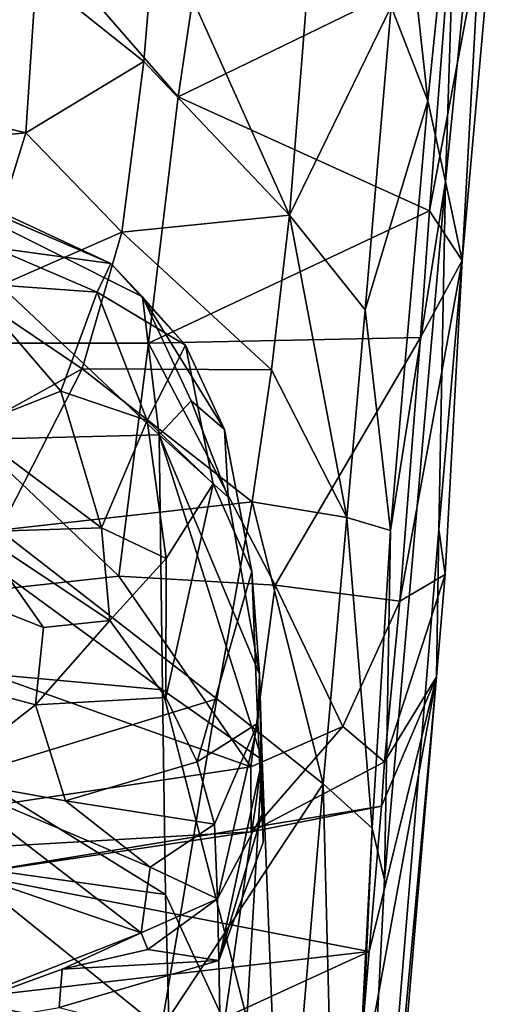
# Model space of a CAD drawing. Header units: millimetres. Extents: x -10 to 469, y -10 to 450.
# Tile 34 of 35: x 444 to 457, y 382 to 408. Entities that reach past the tile are written whole.
import ezdxf

# ---------------------------------------------------------------- set-up
doc = ezdxf.new("R2010")
doc.units = ezdxf.units.MM
doc.layers.add('Layer 01', color=7, linetype='Continuous', true_color=0x000000)

msp = doc.modelspace()

# ---------------------------------------------------------------- linework, layer by layer
at = {"layer": 'Layer 01'}
for points in [[(455.665, 404.078, 286.392), (456.116, 401.943, 245.832), (456.931, 416.727, 172.911)], [(455.992, 414.064, 256.326), (455.665, 404.078, 286.392), (456.931, 416.727, 172.911)], [(456.931, 416.727, 172.911), (456.116, 401.943, 245.832), (457.145, 413.377, 153.537)], [(454.538, 412.202, 307.618), (455.191, 406.25, 328.139), (455.992, 414.064, 256.326)], [(455.191, 406.25, 328.139), (455.665, 404.078, 286.392), (455.992, 414.064, 256.326)], [(455.239, 403.288, 184.411), (455.745, 409.9, 132.691), (457.145, 413.377, 153.537)], [(457.145, 413.377, 153.537), (456.116, 401.943, 245.832), (455.239, 403.288, 184.411)], [(448.463, 406.356, 147.657), (444.044, 411.428, 107.587), (449.397, 412.651, 98.08)], [(448.463, 406.356, 147.657), (449.397, 412.651, 98.08), (455.745, 409.9, 132.691)], [(454.204, 408.793, 337.796), (455.191, 406.25, 328.139), (454.538, 412.202, 307.618)], [(444.63, 409.62, 378.372), (433.947, 411.915, 360.408), (433.967, 407.889, 391.58)], [(444.044, 411.428, 107.587), (448.463, 406.356, 147.657), (447.663, 399.716, 200.299), (440.255, 399.717, 200.286)], [(447.854, 411.203, 362.245), (444.63, 409.62, 378.372), (447.534, 407.305, 392.502)], [(451.459, 403.165, 405.096), (447.854, 411.203, 362.245), (447.534, 407.305, 392.502)], [(452.038, 410.396, 348.936), (447.854, 411.203, 362.245), (451.459, 403.165, 405.096)], [(454.204, 408.793, 337.796), (452.038, 410.396, 348.936), (451.459, 403.165, 405.096)], [(448.463, 406.356, 147.657), (455.745, 409.9, 132.691), (455.239, 403.288, 184.411)], [(433.967, 407.889, 391.58), (444.352, 405.389, 410.186), (444.63, 409.62, 378.372)], [(447.534, 407.305, 392.502), (444.63, 409.62, 378.372), (444.352, 405.389, 410.186)], [(454.204, 408.793, 337.796), (451.459, 403.165, 405.096), (453.501, 400.62, 401.984)], [(453.501, 400.62, 401.984), (455.191, 406.25, 328.139), (454.204, 408.793, 337.796)], [(433.789, 404.369, 417.551), (444.352, 405.389, 410.186), (433.967, 407.889, 391.58), (423.687, 407.091, 397.593)], [(446.642, 401.861, 773.434), (434.739, 407.412, 772.876), (437.188, 405.924, 776.303)], [(434.739, 407.412, 772.876), (446.642, 401.861, 773.434), (439.984, 404.728, 770.373)], [(447.534, 407.305, 392.502), (444.352, 405.389, 410.186), (446.943, 402.71, 425.949)], [(451.459, 403.165, 405.096), (447.534, 407.305, 392.502), (446.943, 402.71, 425.949)], [(448.463, 406.356, 147.657), (455.239, 403.288, 184.411), (447.663, 399.716, 200.299)], [(453.501, 400.62, 401.984), (454.184, 394.674, 418.458), (455.191, 406.25, 328.139)], [(455.665, 404.078, 286.392), (455.191, 406.25, 328.139), (454.184, 394.674, 418.458)], [(437.188, 405.924, 776.303), (443.471, 402.294, 778.486), (446.642, 401.861, 773.434)], [(444.352, 405.389, 410.186), (433.789, 404.369, 417.551), (442.982, 400.973, 441.501)], [(446.943, 402.71, 425.949), (444.352, 405.389, 410.186), (442.982, 400.973, 441.501)], [(439.984, 404.728, 770.373), (447.944, 397.249, 755.301), (438.93, 397.023, 737.72), (432.436, 402.886, 750.548)], [(447.497, 400.967, 769.113), (447.944, 397.249, 755.301), (439.984, 404.728, 770.373)], [(447.497, 400.967, 769.113), (439.984, 404.728, 770.373), (446.642, 401.861, 773.434)], [(455.665, 404.078, 286.392), (454.023, 385.262, 433.513), (452.894, 363.203, 534.435), (455.489, 394.698, 301.986)], [(455.665, 404.078, 286.392), (454.184, 394.674, 418.458), (454.023, 385.262, 433.513)], [(455.665, 404.078, 286.392), (455.489, 394.698, 301.986), (456.116, 401.943, 245.832)], [(454.994, 399.869, 211.03), (447.663, 399.716, 200.299), (455.239, 403.288, 184.411)], [(454.994, 399.869, 211.03), (455.239, 403.288, 184.411), (456.116, 401.943, 245.832)], [(446.943, 402.71, 425.949), (450.973, 399, 433.834), (451.459, 403.165, 405.096)], [(450.973, 399, 433.834), (453.011, 395.02, 439.605), (451.459, 403.165, 405.096)], [(453.501, 400.62, 401.984), (451.459, 403.165, 405.096), (453.011, 395.02, 439.605)], [(446.943, 402.71, 425.949), (442.982, 400.973, 441.501), (445.868, 399.031, 450.859)], [(450.973, 399, 433.834), (446.943, 402.71, 425.949), (445.868, 399.031, 450.859)], [(446.271, 401.095, 776.703), (443.471, 402.294, 778.486), (442.782, 401.345, 780.737)], [(446.271, 401.095, 776.703), (446.642, 401.861, 773.434), (443.471, 402.294, 778.486)], [(446.271, 401.095, 776.703), (448.659, 399.664, 770.885), (446.642, 401.861, 773.434)], [(446.642, 401.861, 773.434), (448.659, 399.664, 770.885), (447.497, 400.967, 769.113)], [(454.994, 399.869, 211.03), (456.116, 401.943, 245.832), (454.435, 392.773, 266.072)], [(454.435, 392.773, 266.072), (456.116, 401.943, 245.832), (455.659, 393.488, 286.359)], [(455.659, 393.488, 286.359), (456.116, 401.943, 245.832), (455.489, 394.698, 301.986)], [(442.782, 401.345, 780.737), (442.786, 397.443, 781.419), (445.291, 398.424, 778.898)], [(442.782, 401.345, 780.737), (445.291, 398.424, 778.898), (446.271, 401.095, 776.703)], [(446.271, 401.095, 776.703), (445.291, 398.424, 778.898), (447.624, 397.633, 775.44)], [(447.624, 397.633, 775.44), (448.659, 399.664, 770.885), (446.271, 401.095, 776.703)], [(445.868, 399.031, 450.859), (442.982, 400.973, 441.501), (440.672, 396.145, 474.314)], [(448.659, 399.664, 770.885), (449.709, 397.391, 763.123), (447.497, 400.967, 769.113)], [(447.497, 400.967, 769.113), (449.709, 397.391, 763.123), (448.81, 398.169, 761.072)], [(448.81, 398.169, 761.072), (447.944, 397.249, 755.301), (447.497, 400.967, 769.113)], [(453.011, 395.02, 439.605), (454.184, 394.674, 418.458), (453.501, 400.62, 401.984)], [(451.074, 393.201, 251.412), (447.663, 399.716, 200.299), (454.994, 399.869, 211.03)], [(451.074, 393.201, 251.412), (454.994, 399.869, 211.03), (454.435, 392.773, 266.072)], [(440.255, 399.717, 200.286), (446.855, 393.44, 249.544), (438.544, 392.525, 256.707)], [(447.663, 399.716, 200.299), (446.855, 393.44, 249.544), (440.255, 399.717, 200.286)], [(451.074, 393.201, 251.412), (446.855, 393.44, 249.544), (447.663, 399.716, 200.299)], [(449.4, 395.932, 770.472), (448.659, 399.664, 770.885), (447.624, 397.633, 775.44)], [(450.442, 393.571, 764.49), (449.709, 397.391, 763.123), (448.659, 399.664, 770.885), (449.4, 395.932, 770.472)], [(440.672, 396.145, 474.314), (443.64, 394.683, 479.66), (445.868, 399.031, 450.859)], [(450.455, 395.446, 456.44), (445.868, 399.031, 450.859), (443.64, 394.683, 479.66)], [(450.973, 399, 433.834), (445.868, 399.031, 450.859), (450.455, 395.446, 456.44)], [(453.011, 395.02, 439.605), (450.973, 399, 433.834), (450.455, 395.446, 456.44)], [(445.291, 398.424, 778.898), (442.786, 397.443, 781.419), (446.387, 394.741, 777.517)], [(445.291, 398.424, 778.898), (446.387, 394.741, 777.517), (447.624, 397.633, 775.44)], [(447.944, 397.249, 755.301), (448.81, 398.169, 761.072), (449.808, 395.57, 756.448)], [(449.808, 395.57, 756.448), (448.81, 398.169, 761.072), (449.709, 397.391, 763.123)], [(438.93, 397.023, 737.72), (448.04, 390.377, 726.383), (437.68, 391.327, 712.399), (429.963, 397.698, 726.512)], [(447.624, 397.633, 775.44), (446.387, 394.741, 777.517), (448.136, 393.922, 774.33)], [(448.136, 393.922, 774.33), (449.4, 395.932, 770.472), (447.624, 397.633, 775.44)], [(446.387, 394.741, 777.517), (442.786, 397.443, 781.419), (443.009, 394.634, 779.793)], [(449.709, 397.391, 763.123), (450.442, 393.571, 764.49), (450.649, 390.801, 753.799), (449.808, 395.57, 756.448)], [(448.04, 390.377, 726.383), (438.93, 397.023, 737.72), (447.944, 397.249, 755.301)], [(447.944, 397.249, 755.301), (450.649, 390.801, 753.799), (450.725, 388.496, 744.675)], [(450.725, 388.496, 744.675), (448.04, 390.377, 726.383), (447.944, 397.249, 755.301)], [(447.944, 397.249, 755.301), (449.808, 395.57, 756.448), (450.649, 390.801, 753.799)], [(444.829, 392.056, 776.114), (435.426, 395.765, 779.32), (434.698, 392.631, 772.216), (444.611, 389.978, 771.233)], [(435.426, 395.765, 779.32), (444.829, 392.056, 776.114), (443.009, 394.634, 779.793)], [(448.973, 388.438, 767.213), (450.442, 393.571, 764.49), (449.4, 395.932, 770.472), (448.126, 390.17, 771.232)], [(449.4, 395.932, 770.472), (448.136, 393.922, 774.33), (448.126, 390.17, 771.232)], [(450.455, 395.446, 456.44), (443.64, 394.683, 479.66), (449.501, 390.141, 487.964)], [(449.501, 390.141, 487.964), (452.369, 387.849, 479.369), (450.455, 395.446, 456.44)], [(453.011, 395.02, 439.605), (450.455, 395.446, 456.44), (452.369, 387.849, 479.369)], [(452.369, 387.849, 479.369), (453.689, 386.658, 462.494), (453.011, 395.02, 439.605)], [(453.011, 395.02, 439.605), (453.689, 386.658, 462.494), (454.184, 394.674, 418.458)], [(449.501, 390.141, 487.964), (443.64, 394.683, 479.66), (440.41, 387.351, 525.244)], [(446.616, 392.247, 775.365), (446.387, 394.741, 777.517), (443.009, 394.634, 779.793)], [(446.616, 392.247, 775.365), (448.136, 393.922, 774.33), (446.387, 394.741, 777.517)], [(452.894, 363.203, 534.435), (455.424, 390.73, 307.333), (455.489, 394.698, 301.986)], [(455.489, 394.698, 301.986), (455.424, 390.73, 307.333), (455.659, 393.488, 286.359)], [(444.829, 392.056, 776.114), (446.616, 392.247, 775.365), (443.009, 394.634, 779.793)], [(454.023, 385.262, 433.513), (454.184, 394.674, 418.458), (453.689, 386.658, 462.494)], [(446.616, 392.247, 775.365), (448.126, 390.17, 771.232), (448.136, 393.922, 774.33)], [(450.417, 388.303, 289.021), (438.544, 392.525, 256.707), (446.855, 393.44, 249.544)], [(451.074, 393.201, 251.412), (450.417, 388.303, 289.021), (446.855, 393.44, 249.544)], [(450.442, 393.571, 764.49), (448.973, 388.438, 767.213), (450.611, 389.482, 762.541)], [(450.442, 393.571, 764.49), (450.611, 389.482, 762.541), (450.649, 390.801, 753.799)], [(455.659, 393.488, 286.359), (454.022, 388.444, 298.858), (454.435, 392.773, 266.072)], [(454.022, 388.444, 298.858), (455.659, 393.488, 286.359), (455.424, 390.73, 307.333)], [(451.074, 393.201, 251.412), (452.9, 389.396, 284.225), (450.417, 388.303, 289.021)], [(452.9, 389.396, 284.225), (451.074, 393.201, 251.412), (454.435, 392.773, 266.072)], [(444.611, 389.978, 771.233), (434.698, 392.631, 772.216), (433.948, 390.649, 764.916), (442.056, 387.991, 763.793)], [(454.435, 392.773, 266.072), (454.022, 388.444, 298.858), (452.9, 389.396, 284.225)], [(450.417, 388.303, 289.021), (431.359, 385.451, 310.743), (438.544, 392.525, 256.707)], [(446.616, 392.247, 775.365), (444.829, 392.056, 776.114), (444.611, 389.978, 771.233)], [(446.616, 392.247, 775.365), (444.611, 389.978, 771.233), (448.126, 390.17, 771.232)], [(448.119, 384.869, 703.348), (436.477, 386.493, 691.526), (437.68, 391.327, 712.399)], [(448.119, 384.869, 703.348), (437.68, 391.327, 712.399), (448.04, 390.377, 726.383)], [(450.649, 390.801, 753.799), (450.611, 389.482, 762.541), (450.725, 387.032, 753.965)], [(450.649, 390.801, 753.799), (450.725, 387.032, 753.965), (450.75, 386.266, 751.058)], [(450.75, 386.266, 751.058), (450.725, 388.496, 744.675), (450.649, 390.801, 753.799)], [(452.894, 363.203, 534.435), (453.222, 364.91, 504.592), (455.424, 390.73, 307.333)], [(455.424, 390.73, 307.333), (453.209, 378.654, 373.877), (453.611, 383.328, 338.186)], [(453.222, 364.91, 504.592), (453.209, 378.654, 373.877), (455.424, 390.73, 307.333)], [(455.424, 390.73, 307.333), (453.611, 383.328, 338.186), (453.938, 387.244, 308.388)], [(455.424, 390.73, 307.333), (453.938, 387.244, 308.388), (454.022, 388.444, 298.858)], [(451.116, 378.384, 704.934), (448.119, 384.869, 703.348), (448.04, 390.377, 726.383)], [(448.04, 390.377, 726.383), (450.725, 388.496, 744.675), (451.116, 378.384, 704.934)], [(449.501, 390.141, 487.964), (440.41, 387.351, 525.244), (448.001, 381.238, 538.256)], [(444.611, 389.978, 771.233), (442.056, 387.991, 763.793), (445.418, 387.394, 764.926)], [(448.126, 390.17, 771.232), (444.611, 389.978, 771.233), (445.418, 387.394, 764.926), (448.973, 388.438, 767.213)], [(452.369, 387.849, 479.369), (449.501, 390.141, 487.964), (448.001, 381.238, 538.256)], [(450.611, 389.482, 762.541), (448.973, 388.438, 767.213), (449.436, 386.759, 762.794)], [(450.611, 389.482, 762.541), (449.436, 386.759, 762.794), (449.518, 384.746, 756.269)], [(449.518, 384.746, 756.269), (450.725, 387.032, 753.965), (450.611, 389.482, 762.541)], [(450.427, 386.555, 302.332), (450.417, 388.303, 289.021), (452.9, 389.396, 284.225)], [(452.9, 389.396, 284.225), (454.022, 388.444, 298.858), (450.427, 386.555, 302.332)], [(431.334, 384.39, 739.494), (439.979, 380.908, 736.904), (447.46, 383.839, 755.848), (433.171, 388.732, 757.362)], [(433.171, 388.732, 757.362), (447.46, 383.839, 755.848), (442.056, 387.991, 763.793)], [(448.973, 388.438, 767.213), (445.418, 387.394, 764.926), (449.436, 386.759, 762.794)], [(450.725, 388.496, 744.675), (449.553, 383.089, 750.175), (449.598, 380.707, 741.498)], [(449.553, 383.089, 750.175), (450.725, 388.496, 744.675), (450.75, 386.266, 751.058)], [(450.725, 388.496, 744.675), (449.598, 380.707, 741.498), (449.767, 372.402, 711.22)], [(450.725, 388.496, 744.675), (449.767, 372.402, 711.22), (451.116, 378.384, 704.934)], [(450.427, 386.555, 302.332), (454.022, 388.444, 298.858), (453.938, 387.244, 308.388)], [(431.359, 385.451, 310.743), (450.417, 388.303, 289.021), (450.427, 386.555, 302.332)], [(447.7, 385.607, 761.674), (442.056, 387.991, 763.793), (447.46, 383.839, 755.848)], [(447.7, 385.607, 761.674), (445.418, 387.394, 764.926), (442.056, 387.991, 763.793)], [(452.369, 387.849, 479.369), (448.001, 381.238, 538.256), (451.472, 377.347, 533.054)], [(451.472, 377.347, 533.054), (452.825, 369.985, 539.295), (452.369, 387.849, 479.369)], [(452.369, 387.849, 479.369), (452.825, 369.985, 539.295), (453.689, 386.658, 462.494)], [(448.001, 381.238, 538.256), (440.41, 387.351, 525.244), (438.903, 381.188, 562.689)], [(447.7, 385.607, 761.674), (449.436, 386.759, 762.794), (445.418, 387.394, 764.926)], [(453.938, 387.244, 308.388), (453.611, 383.328, 338.186), (442.795, 385.414, 311.029)], [(442.795, 385.414, 311.029), (450.427, 386.555, 302.332), (453.938, 387.244, 308.388)], [(449.553, 383.089, 750.175), (450.725, 387.032, 753.965), (449.518, 384.746, 756.269)], [(449.553, 383.089, 750.175), (450.75, 386.266, 751.058), (450.725, 387.032, 753.965)], [(447.7, 385.607, 761.674), (449.518, 384.746, 756.269), (449.436, 386.759, 762.794)], [(450.427, 386.555, 302.332), (442.795, 385.414, 311.029), (431.359, 385.451, 310.743)], [(448.332, 376.904, 673.57), (434.834, 381.285, 669.098), (436.477, 386.493, 691.526)], [(448.332, 376.904, 673.57), (436.477, 386.493, 691.526), (448.119, 384.869, 703.348)], [(454.023, 385.262, 433.513), (453.689, 386.658, 462.494), (452.535, 360.924, 566.57), (452.894, 363.203, 534.435)], [(452.535, 360.924, 566.57), (453.689, 386.658, 462.494), (452.825, 369.985, 539.295)], [(442.795, 385.414, 311.029), (453.611, 383.328, 338.186), (442.416, 382.036, 336.783)], [(447.7, 385.607, 761.674), (447.46, 383.839, 755.848), (449.518, 384.746, 756.269)], [(448.119, 384.869, 703.348), (451.116, 378.384, 704.934), (448.332, 376.904, 673.57)], [(447.641, 383.384, 754.203), (449.518, 384.746, 756.269), (447.46, 383.839, 755.848)], [(449.518, 384.746, 756.269), (447.641, 383.384, 754.203), (449.553, 383.089, 750.175)], [(445.33, 382.855, 749.859), (447.46, 383.839, 755.848), (439.979, 380.908, 736.904)], [(447.641, 383.384, 754.203), (447.46, 383.839, 755.848), (445.33, 382.855, 749.859)], [(453.611, 383.328, 338.186), (448.299, 380.902, 345.438), (442.416, 382.036, 336.783)], [(447.641, 383.384, 754.203), (445.33, 382.855, 749.859), (449.553, 383.089, 750.175)], [(453.209, 378.654, 373.877), (448.299, 380.902, 345.438), (453.611, 383.328, 338.186)], [(445.33, 382.855, 749.859), (445.25, 381.827, 746.087), (449.553, 383.089, 750.175)], [(449.598, 380.707, 741.498), (449.553, 383.089, 750.175), (445.25, 381.827, 746.087)], [(445.33, 382.855, 749.859), (439.979, 380.908, 736.904), (445.25, 381.827, 746.087)], [(441.825, 379.483, 356.269), (441.068, 379.812, 353.95), (442.416, 382.036, 336.783), (448.299, 380.902, 345.438)]]:
    msp.add_3dface(points, dxfattribs=at)

doc.saveas('drawing.dxf')
